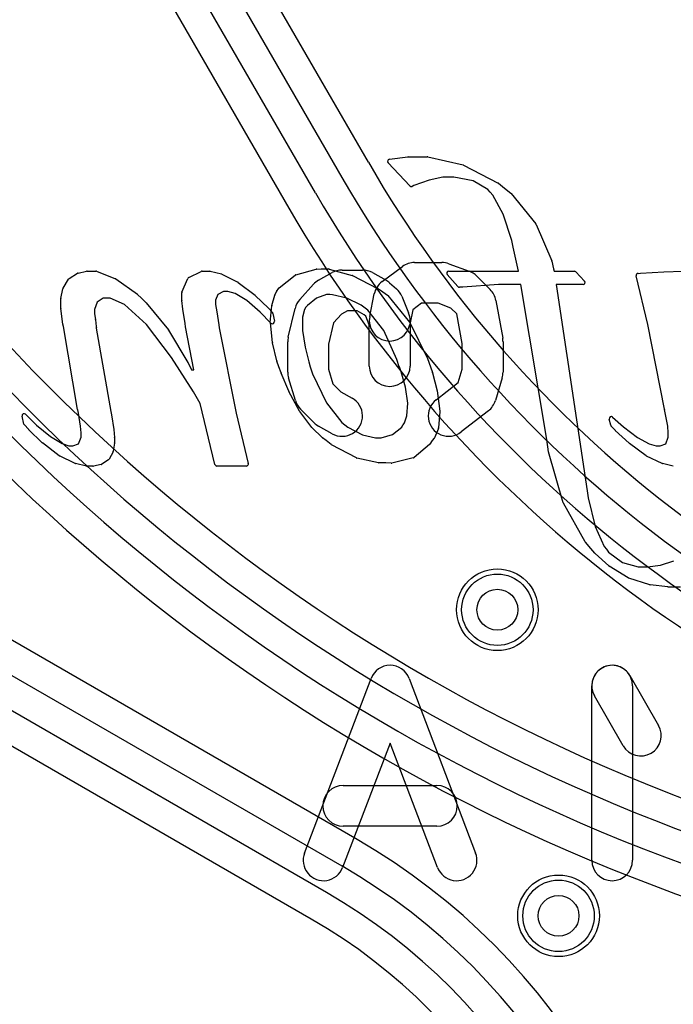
# Model space of a CAD drawing. Extents: x 0 to 57.1, y 0 to 59.8.
# Tile 38 of 45: x 42.7 to 45.9, y 49.4 to 54.2. Entities that reach past the tile are written whole.
import ezdxf

# ---------------------------------------------------------------- set-up
doc = ezdxf.new("R2010")
doc.units = 0
for name, color, linetype in [('Hole', 1, 'CONTINUOUS'), ('L1', 3, 'CONTINUOUS'), ('L2', 3, 'CONTINUOUS'), ('L3', 3, 'CONTINUOUS'), ('L4', 3, 'CONTINUOUS'), ('PartsSilk-A', 221, 'CONTINUOUS'), ('PartsSilk-B', 221, 'CONTINUOUS'), ('Resist-A', 2, 'CONTINUOUS'), ('Resist-B', 2, 'CONTINUOUS'), ('Silk-A', 140, 'CONTINUOUS'), ('Silk-B', 140, 'CONTINUOUS')]:
    doc.layers.add(name, color=color, linetype=linetype)

msp = doc.modelspace()

# ---------------------------------------------------------------- linework, layer by layer
at = {"layer": 'Hole'}
for centre in [(45, 51.3), (45.3, 49.8)]:
    msp.add_circle(centre, 0.1, dxfattribs=at)
at = {"layer": 'L1'}
for p, q in [((44.31236, 50.17415), (41.11621, 52.01955)), ((40.89135, 51.62976), (44.08655, 49.7849)), ((42.60874, 50.98458), (44.2375, 50.04422)), ((44.1625, 49.91432), (42.53374, 50.85468))]:
    msp.add_line(p, q, dxfattribs=at)
for centre in [(45, 51.3), (45.3, 49.8)]:
    msp.add_circle(centre, 0.2, dxfattribs=at)
for centre, radius, start, end in [((42.7, 47.38109), 3.22504, 0.00178, 60.00329), ((42.7, 47.38119), 3.075, 0, 60.00002), ((42.7, 47.38119), 2.925, 0, 60.00006), ((44.04998, 49.71942), 0.075, 59.99927, 60.81703), ((42.7, 47.38119), 2.77496, 0, 59.99994)]:
    msp.add_arc(centre, radius, start, end, dxfattribs=at)
at = {"layer": 'L2'}
for centre in [(45, 51.3), (45.3, 49.8)]:
    msp.add_circle(centre, 0.2, dxfattribs=at)
at = {"layer": 'L3'}
for centre in [(45, 51.3), (45.3, 49.8)]:
    msp.add_circle(centre, 0.2, dxfattribs=at)
at = {"layer": 'L4'}
for p, q in [((44.36766, 53.49327), (42.78304, 56.23792)), ((42.39326, 56.01287), (43.97789, 53.26823)), ((43.41748, 54.83895), (44.23773, 53.41824)), ((44.10783, 53.34324), (43.28758, 54.76395))]:
    msp.add_line(p, q, dxfattribs=at)
for centre in [(45, 51.3), (45.3, 49.8)]:
    msp.add_circle(centre, 0.2, dxfattribs=at)
for centre, radius, start, end in [((49.02385, 58.57904), 8.77497, -150.000095, -104.999878), ((49.02386, 58.57904), 8.925, -150.000091, -104.999997), ((49.02386, 58.57904), 9.075, -150.000085, -104.999978), ((49.02384, 58.57905), 9.22504, -149.999918, -104.999895), ((49.36893, 56.38075), 5.77497, -150.000039, -104.99989), ((49.36893, 56.38075), 5.925, -149.999906, -104.999975), ((49.36893, 56.38075), 6.075, -149.999898, -104.999947), ((49.36893, 56.38077), 6.22505, -149.999828, -104.999979)]:
    msp.add_arc(centre, radius, start, end, dxfattribs=at)
at = {"layer": 'PartsSilk-A'}
for p, q in [((44.43492, 52.90814), (44.53492, 52.98221)), ((44.59444, 53.00185), (44.72778, 53.00185)), ((44.76251, 52.99562), (44.86251, 52.95858)), ((44.12366, 52.9152), (44.19033, 52.95223)), ((44.23889, 52.96481), (44.33889, 52.96481)), ((44.38745, 52.95223), (44.45412, 52.9152)), ((44.89849, 52.93552), (44.96515, 52.86886)), ((44.03122, 52.82059), (44.09788, 52.89467)), ((44.472, 52.90252), (44.50533, 52.87289)), ((44.37416, 52.73628), (44.39638, 52.84739)), ((44.53145, 52.83601), (44.56478, 52.75453)), ((44.62744, 52.80185), (44.58494, 52.77037)), ((44.70986, 52.80185), (44.62744, 52.80185)), ((44.77254, 52.77863), (44.70986, 52.80185)), ((44.99286, 52.81587), (45.0262, 52.63068)), ((43.97491, 52.63601), (44.00825, 52.77675)), ((44.23538, 52.74847), (44.19698, 52.7058)), ((44.2648, 52.76481), (44.23538, 52.74847)), ((44.31298, 52.76481), (44.2648, 52.76481)), ((44.34736, 52.74571), (44.31298, 52.76481)), ((44.35512, 52.73882), (44.34736, 52.74571)), ((44.58494, 52.77037), (44.57028, 52.69706)), ((44.80157, 52.74959), (44.77254, 52.77863)), ((44.82778, 52.60403), (44.80157, 52.74959)), ((44.19698, 52.7058), (44.17222, 52.60128)), ((44.37222, 52.69701), (44.35512, 52.73882)), ((44.37222, 52.49444), (44.37222, 52.69701)), ((44.57222, 52.71667), (44.57222, 52.49444)), ((43.97222, 52.46481), (43.97222, 52.61296)), ((44.17222, 52.60128), (44.17222, 52.47949)), ((44.82778, 52.47949), (44.82778, 52.60403)), ((45.02778, 52.61296), (45.02778, 52.46481)), ((44.17222, 52.47949), (44.1941, 52.40659)), ((44.80784, 52.41303), (44.82778, 52.47949)), ((44.00978, 52.32496), (43.97644, 52.43607)), ((44.1941, 52.40659), (44.23303, 52.36765)), ((44.69972, 52.32894), (44.80784, 52.41303)), ((45.02356, 52.43607), (44.99022, 52.32496)), ((44.23303, 52.36765), (44.28746, 52.33742)), ((44.10151, 52.21633), (44.03485, 52.28299)), ((44.95583, 52.27476), (44.8225, 52.17106)), ((44.19032, 52.16258), (44.12365, 52.19962))]:
    msp.add_line(p, q, dxfattribs=at)
for centre, start, end in [((44.59444, 52.90185), 90, 126.52735), ((44.72778, 52.90185), 69.67666, 90), ((44.23889, 52.86481), 90, 119.04877), ((44.33889, 52.86481), 60.94873, 90), ((44.82778, 52.86481), 45, 69.67537), ((44.17222, 52.82778), 119.05127, 138.01792), ((44.49444, 52.82778), 126.52613, 168.69106), ((44.40556, 52.82778), 48.36456, 60.95123), ((44.43889, 52.79815), 22.24613, 48.36326), ((44.89444, 52.79815), 10.20646, 45), ((44.10556, 52.7537), 138.0196, 166.67283), ((44.47222, 52.71667), 0, 22.24738), ((44.47222, 52.71667), 168.69119, -11.30894), ((44.07222, 52.61296), 166.67386, 180), ((44.92778, 52.61296), 0, 10.20571), ((44.07222, 52.46481), 180, -163.29744), ((44.47222, 52.49444), 180, 0), ((44.92778, 52.46481), -16.70254, 0), ((44.10556, 52.3537), -163.29746, -135), ((44.23889, 52.25), -119.05627, 60.94467), ((44.76111, 52.25), 127.87147, -52.12531), ((44.89444, 52.3537), -52.12853, -16.70256), ((44.17222, 52.28704), -135, -119.05533)]:
    msp.add_arc(centre, 0.1, start, end, dxfattribs=at)
at = {"layer": 'PartsSilk-B'}
for p, q in [((44.47051, 53.50749), (44.56172, 53.51887)), ((44.56296, 53.51895), (44.65665, 53.51895)), ((44.65885, 53.51871), (44.83231, 53.47961)), ((44.57117, 53.37694), (44.46446, 53.49073)), ((44.8347, 53.47873), (45.00395, 53.39119)), ((44.73319, 53.42015), (44.66566, 53.4059)), ((44.78722, 53.42015), (44.73319, 53.42015)), ((44.88175, 53.40177), (44.78722, 53.42015)), ((44.59131, 53.37849), (44.58247, 53.37462)), ((44.66566, 53.4059), (44.59131, 53.37849)), ((44.95369, 53.35893), (44.88175, 53.40177)), ((45.00562, 53.39011), (45.03546, 53.36618)), ((44.96498, 53.3466), (44.95369, 53.35893)), ((44.97759, 53.33233), (44.96498, 53.3466)), ((45.02918, 53.23931), (44.97759, 53.33233)), ((45.03549, 53.36616), (45.06605, 53.34145)), ((45.06753, 53.33997), (45.1886, 53.19071)), ((45.07034, 53.10964), (45.02918, 53.23931)), ((45.19002, 53.18835), (45.26629, 53.01058)), ((45.07767, 53.07699), (45.07034, 53.10964)), ((45.1029, 52.95913), (45.07767, 53.07699)), ((45.26687, 53.00875), (45.27524, 52.96997)), ((42.90048, 52.92247), (42.94158, 52.94876)), ((42.9449, 52.95012), (42.98634, 52.95891)), ((42.98841, 52.95913), (43.03176, 52.95913)), ((43.03542, 52.95844), (43.1271, 52.92242)), ((43.48761, 52.92873), (43.54822, 52.95813)), ((43.55258, 52.95913), (43.58999, 52.95913)), ((43.59237, 52.95884), (43.64679, 52.94553)), ((43.64889, 52.94476), (43.72773, 52.90528)), ((43.93047, 52.87832), (44.00854, 52.93963)), ((44.01208, 52.94141), (44.11207, 52.96874)), ((44.11431, 52.96909), (44.13638, 52.96996)), ((44.13678, 52.96997), (44.17341, 52.96997)), ((44.17608, 52.96961), (44.28803, 52.93859)), ((44.28991, 52.93786), (44.4129, 52.87502)), ((44.8065, 52.88342), (44.75432, 52.94251)), ((44.76182, 52.95913), (45.1029, 52.95913)), ((45.27524, 52.96997), (45.2778, 52.95913)), ((45.2778, 52.95913), (45.37789, 52.95913)), ((45.38524, 52.95591), (45.42752, 52.91005)), ((45.73794, 52.69828), (45.68098, 52.93606)), ((45.68979, 52.94835), (45.70117, 52.94939)), ((45.70149, 52.94941), (45.81602, 52.95617)), ((45.8163, 52.95619), (45.91008, 52.95913)), ((42.87092, 52.87519), (42.89729, 52.91919)), ((43.12921, 52.92128), (43.23512, 52.8464)), ((43.45362, 52.85699), (43.48281, 52.92374)), ((43.72932, 52.90428), (43.81222, 52.84088)), ((45.00526, 52.89327), (44.83151, 52.88059)), ((45.11523, 52.89327), (45.00526, 52.89327)), ((45.24231, 52.13384), (45.11523, 52.89327)), ((45.42017, 52.89327), (45.28914, 52.89327)), ((45.28914, 52.89327), (45.43991, 51.88221)), ((42.86023, 52.82495), (42.8697, 52.87202)), ((43.23636, 52.84536), (43.25568, 52.82638)), ((43.45278, 52.81703), (43.45278, 52.85298)), ((43.62978, 52.84556), (43.61742, 52.8174)), ((43.65719, 52.86033), (43.62978, 52.84556)), ((43.67852, 52.86033), (43.65719, 52.86033)), ((43.7148, 52.84905), (43.67852, 52.86033)), ((43.77102, 52.81507), (43.7148, 52.84905)), ((43.81307, 52.84016), (43.87824, 52.77769)), ((43.89464, 52.79063), (43.90923, 52.84176)), ((43.90974, 52.84316), (43.91652, 52.85808)), ((43.91731, 52.85949), (43.92832, 52.876)), ((44.16206, 52.84492), (44.11329, 52.82664)), ((44.17826, 52.84492), (44.16206, 52.84492)), ((44.19244, 52.8435), (44.17826, 52.84492)), ((44.26226, 52.82705), (44.19244, 52.8435)), ((44.41385, 52.87447), (44.43734, 52.85899)), ((44.43785, 52.85864), (44.46133, 52.84101)), ((44.46307, 52.83934), (44.56975, 52.70893)), ((44.83109, 52.88056), (44.81431, 52.88004)), ((42.86003, 52.77802), (42.86003, 52.82298)), ((43.03805, 52.80673), (43.02468, 52.77173)), ((43.06776, 52.8274), (43.03805, 52.80673)), ((43.10121, 52.8274), (43.06776, 52.8274)), ((43.17158, 52.79513), (43.10121, 52.8274)), ((43.27963, 52.69828), (43.17158, 52.79513)), ((43.25568, 52.82638), (43.27806, 52.80466)), ((43.27884, 52.80381), (43.38695, 52.67155)), ((43.45761, 52.77305), (43.45284, 52.81592)), ((43.61742, 52.8174), (43.61742, 52.7958)), ((43.61742, 52.7958), (43.62409, 52.75935)), ((43.83688, 52.75848), (43.77102, 52.81507)), ((43.887, 52.70827), (43.8943, 52.78879)), ((44.06905, 52.79089), (44.06044, 52.78214)), ((44.11329, 52.82664), (44.06905, 52.79089)), ((44.33159, 52.79269), (44.26226, 52.82705)), ((44.3454, 52.7822), (44.33159, 52.79269)), ((42.87024, 52.69976), (42.86012, 52.77672)), ((43.02468, 52.77173), (43.02468, 52.75051)), ((43.02468, 52.75051), (43.0299, 52.72193)), ((43.46872, 52.7029), (43.45767, 52.77259)), ((43.62411, 52.75923), (43.63492, 52.69595)), ((43.89008, 52.7047), (43.83688, 52.75848)), ((43.87875, 52.77717), (43.89702, 52.75691)), ((43.8994, 52.75215), (43.907, 52.71367)), ((44.05376, 52.77199), (44.04425, 52.73415)), ((44.06044, 52.78214), (44.05376, 52.77199)), ((44.36519, 52.76775), (44.34556, 52.78208)), ((44.44388, 52.66854), (44.36519, 52.76775)), ((42.87239, 52.68746), (42.8703, 52.69932)), ((43.02999, 52.72128), (43.03393, 52.68739)), ((43.40311, 52.53684), (43.27963, 52.69828)), ((43.47182, 52.68595), (43.46876, 52.70267)), ((43.63496, 52.69565), (43.63696, 52.6813)), ((43.89727, 52.60916), (43.88701, 52.70631)), ((44.04425, 52.73415), (44.04434, 52.66805)), ((44.57098, 52.70701), (44.65731, 52.53173)), ((45.81866, 52.28236), (45.73794, 52.69828)), ((42.94232, 52.2807), (42.87239, 52.68746)), ((43.03395, 52.68524), (43.0334, 52.67976)), ((43.0334, 52.67976), (43.10547, 52.27171)), ((43.38778, 52.67037), (43.48335, 52.51145)), ((43.51244, 52.47547), (43.47184, 52.68586)), ((43.63696, 52.6813), (43.7198, 52.26401)), ((44.04434, 52.66805), (44.05774, 52.58596)), ((44.50745, 52.52643), (44.44388, 52.66854)), ((43.91896, 52.51974), (43.8975, 52.60784)), ((44.05774, 52.58596), (44.0751, 52.51422)), ((43.51014, 52.36845), (43.40311, 52.53684)), ((43.48385, 52.51051), (43.50011, 52.47547)), ((43.92868, 52.49049), (43.91919, 52.51895)), ((44.0751, 52.51422), (44.08152, 52.49039)), ((44.51935, 52.49054), (44.50745, 52.52643)), ((44.65778, 52.53058), (44.67169, 52.49044)), ((43.50011, 52.47547), (43.51244, 52.47547)), ((43.93942, 52.46031), (43.92874, 52.49029)), ((43.97713, 52.37096), (43.93963, 52.45978)), ((44.08152, 52.49039), (44.09312, 52.45565)), ((44.09312, 52.45565), (44.1623, 52.31456)), ((44.52829, 52.46609), (44.51945, 52.49025)), ((44.54974, 52.39097), (44.52829, 52.46609)), ((44.67173, 52.49034), (44.68126, 52.46189)), ((44.68144, 52.46126), (44.70461, 52.3734)), ((43.54333, 52.31083), (43.51014, 52.36845)), ((44.03047, 52.27263), (43.97755, 52.37008)), ((44.56148, 52.31185), (44.54974, 52.39097)), ((44.70484, 52.37224), (44.71875, 52.27295)), ((43.61557, 52.0118), (43.54333, 52.31083)), ((44.1623, 52.31456), (44.2377, 52.2182)), ((44.55672, 52.25104), (44.56148, 52.31185)), ((42.68713, 52.25774), (42.74054, 52.20483)), ((42.94648, 52.26337), (42.94246, 52.28005)), ((42.95675, 52.1993), (42.94648, 52.26337)), ((43.10547, 52.27171), (43.10848, 52.25533)), ((43.7198, 52.26401), (43.77913, 52.01648)), ((44.09071, 52.19295), (44.03129, 52.27137)), ((44.71881, 52.2707), (44.71198, 52.19131)), ((45.82351, 52.26467), (45.81884, 52.28161)), ((45.83546, 52.20008), (45.82351, 52.26467)), ((42.67883, 52.21002), (42.67033, 52.24848)), ((43.10853, 52.25497), (43.11904, 52.18343)), ((44.2377, 52.2182), (44.25235, 52.20585)), ((44.53758, 52.20609), (44.54422, 52.2159)), ((44.54422, 52.2159), (44.55672, 52.25104)), ((45.55568, 52.20447), (45.54883, 52.23471)), ((45.56529, 52.24434), (45.61923, 52.19558)), ((42.70072, 52.1842), (42.68123, 52.20541)), ((42.76919, 52.11814), (42.70114, 52.18377)), ((42.74054, 52.20483), (42.8087, 52.14823)), ((42.95883, 52.16649), (42.95675, 52.1993)), ((42.95883, 52.14503), (42.95883, 52.16649)), ((43.11909, 52.18308), (43.12342, 52.14403)), ((44.14127, 52.14363), (44.09171, 52.19182)), ((44.25235, 52.20585), (44.26639, 52.19544)), ((44.26639, 52.19544), (44.33816, 52.15786)), ((44.4862, 52.15826), (44.53099, 52.19506)), ((44.53099, 52.19506), (44.53727, 52.2056)), ((44.71126, 52.18834), (44.69253, 52.14309)), ((45.57803, 52.17942), (45.55827, 52.1997)), ((45.64696, 52.11569), (45.5784, 52.17906)), ((45.61923, 52.19558), (45.68739, 52.1441)), ((45.83776, 52.16703), (45.83546, 52.20008)), ((45.83776, 52.14541), (45.83776, 52.16703)), ((42.85201, 52.05496), (42.77007, 52.11739)), ((42.8087, 52.14823), (42.86565, 52.11428)), ((42.86565, 52.11428), (42.89885, 52.10294)), ((42.91917, 52.10294), (42.94669, 52.11364)), ((42.94669, 52.11364), (42.95883, 52.14503)), ((43.12336, 52.11571), (43.11729, 52.07669)), ((43.12348, 52.14293), (43.12348, 52.11725)), ((44.16026, 52.12919), (44.14222, 52.14283)), ((44.18582, 52.10927), (44.16026, 52.12919)), ((44.33816, 52.15786), (44.40222, 52.14259)), ((44.40222, 52.14259), (44.41212, 52.14308)), ((44.41262, 52.14309), (44.43091, 52.14309)), ((44.43091, 52.14309), (44.4862, 52.15826)), ((44.68096, 52.12919), (44.66939, 52.11209)), ((44.69078, 52.14029), (44.68096, 52.12919)), ((45.25124, 52.0743), (45.24231, 52.13384)), ((45.73011, 52.0541), (45.6478, 52.11499)), ((45.68739, 52.1441), (45.74451, 52.11326)), ((45.74451, 52.11326), (45.77782, 52.10294)), ((45.79814, 52.10294), (45.82567, 52.11378)), ((45.82567, 52.11378), (45.83776, 52.14541)), ((42.89885, 52.10294), (42.91917, 52.10294)), ((43.11626, 52.07357), (43.09753, 52.03803)), ((44.30867, 52.04403), (44.18729, 52.10832)), ((44.66752, 52.11003), (44.59139, 52.04629)), ((45.32303, 51.82455), (45.25152, 52.07301)), ((45.77782, 52.10294), (45.79814, 52.10294)), ((42.92959, 52.01713), (42.85371, 52.05391)), ((42.98515, 52.00439), (42.93176, 52.01637)), ((43.09407, 52.03427), (43.06115, 52.0132)), ((44.41654, 52.01935), (44.31115, 52.04312)), ((44.45353, 52.01911), (44.41874, 52.01911)), ((44.4795, 52.01798), (44.45353, 52.01911)), ((44.58738, 52.04425), (44.48234, 52.01827)), ((45.80758, 52.01699), (45.73176, 52.05311)), ((45.86268, 52.00439), (45.80969, 52.01626)), ((43.01738, 52.00415), (42.98734, 52.00415)), ((43.05767, 52.0118), (43.01929, 52.00433)), ((43.76941, 52.00415), (43.62529, 52.00415)), ((45.43991, 51.88221), (45.44517, 51.84903)), ((45.44517, 51.84903), (45.47991, 51.70855)), ((45.43097, 51.63197), (45.32392, 51.82242)), ((45.47991, 51.70855), (45.52444, 51.60926)), ((45.45843, 51.59973), (45.43211, 51.63035)), ((45.47785, 51.57688), (45.45843, 51.59973)), ((45.52444, 51.60926), (45.53458, 51.59664)), ((45.53485, 51.59629), (45.54514, 51.58224)), ((45.54514, 51.58224), (45.61406, 51.53182)), ((45.54596, 51.51477), (45.47874, 51.57597)), ((45.79942, 51.51868), (45.86479, 51.53891)), ((45.64199, 51.45628), (45.5475, 51.51361)), ((45.61406, 51.53182), (45.68998, 51.5102)), ((45.68998, 51.5102), (45.73628, 51.5102)), ((45.73628, 51.5102), (45.79942, 51.51868)), ((45.7477, 51.42238), (45.64415, 51.4553)), ((45.8353, 51.41147), (45.74951, 51.42198)), ((45.89819, 51.4114), (45.83652, 51.4114)), ((44.0547, 50.10782), (44.38062, 50.96338)), ((44.56752, 50.96338), (44.89345, 50.10782)), ((45.64962, 50.97768), (45.79036, 50.73323)), ((45.46296, 50.07222), (45.46296, 50.92778)), ((45.66296, 50.92778), (45.66296, 50.07222)), ((45.61704, 50.63343), (45.4763, 50.87788)), ((44.47407, 50.64688), (44.2416, 50.03662)), ((44.70655, 50.03662), (44.47407, 50.64688)), ((44.24444, 50.43889), (44.7037, 50.43889)), ((44.7037, 50.23889), (44.24444, 50.23889))]:
    msp.add_line(p, q, dxfattribs=at)
for centre, radius, start, end in [((44.56296, 53.50895), 0.01, 90, 97.12502), ((44.65665, 53.50895), 0.01, 77.29727, 90), ((44.47175, 53.49757), 0.01, 97.12502, -136.82409), ((44.83011, 53.46985), 0.01, 62.66592, 77.29727), ((44.57846, 53.38378), 0.01, -136.82409, -66.3575), ((44.99936, 53.38231), 0.01, 51.25072, 62.66592), ((45.0292, 53.35838), 0.01, 51.04504, 51.25072), ((45.05976, 53.33367), 0.01, 39.03551, 51.04504), ((45.18083, 53.18441), 0.01, 23.20612, 39.03551), ((45.2571, 53.00664), 0.01, 12.18684, 23.20612), ((42.94697, 52.94034), 0.01, 101.95065, 122.62504), ((42.98841, 52.94913), 0.01, 90, 101.95065), ((43.03176, 52.94913), 0.01, 68.53894, 90), ((43.55258, 52.94913), 0.01, 90, 115.84761), ((43.58999, 52.94913), 0.01, 76.22786, 90), ((43.64441, 52.93582), 0.01, 63.3837, 76.22786), ((44.01472, 52.93177), 0.01, 105.31545, 128.14388), ((44.11471, 52.95909), 0.01, 92.29061, 105.28677), ((44.13677, 52.95997), 0.01, 89.9427, 92.26287), ((44.17341, 52.95997), 0.01, 74.51881, 90), ((44.28536, 52.92895), 0.01, 62.94832, 74.51332), ((44.76182, 52.94913), 0.01, 90, -138.56623), ((45.37789, 52.94913), 0.01, 42.68996, 90), ((45.6907, 52.93839), 0.01, 95.22036, -166.51987), ((45.70208, 52.93943), 0.01, 93.38329, 95.22036), ((45.81661, 52.94619), 0.01, 91.7756, 93.38329), ((42.90587, 52.91405), 0.01, 122.62504, 149.07554), ((43.12344, 52.91311), 0.01, 54.76864, 68.53894), ((43.49197, 52.91973), 0.01, 115.84761, 156.3575), ((43.72325, 52.89634), 0.01, 52.60268, 63.3837), ((45.42017, 52.90327), 0.01, -90, 42.68996), ((42.8795, 52.87005), 0.01, 149.07554, 168.63386), ((43.22935, 52.83823), 0.01, 45.48623, 54.76864), ((43.46278, 52.85298), 0.01, 156.3575, 180), ((43.80615, 52.83294), 0.01, 46.21543, 52.60268), ((43.91885, 52.83902), 0.01, 155.56078, 164.07942), ((43.92562, 52.85394), 0.01, 146.26223, 155.55053), ((43.93664, 52.87045), 0.01, 128.09608, 146.29511), ((44.40835, 52.86612), 0.01, 56.6278, 62.93601), ((44.43184, 52.85064), 0.01, 53.08429, 56.61722), ((44.45533, 52.83301), 0.01, 39.27731, 53.09637), ((44.814, 52.89004), 0.01, -138.56623, -88.2244), ((44.83078, 52.89056), 0.01, -88.2244, -85.8123), ((42.87003, 52.82298), 0.01, 168.63386, 180), ((43.2711, 52.79748), 0.01, 39.27731, 45.89138), ((43.46278, 52.81703), 0.01, 180, -173.62818), ((43.90426, 52.78789), 0.01, 164.10181, 174.82333), ((42.87003, 52.77802), 0.01, 180, -172.52658), ((43.46755, 52.77416), 0.01, -173.62818, -170.9708), ((43.61425, 52.75755), 0.01, 9.6695, 10.36632), ((43.87132, 52.77047), 0.01, 42.04255, 46.21543), ((43.88959, 52.75021), 0.01, 11.18633, 42.04255), ((44.35146, 52.79016), 0.01, -127.28226, -126.13267), ((42.88015, 52.70106), 0.01, -172.52658, -169.98207), ((43.02006, 52.72013), 0.01, 6.60603, 10.36632), ((43.4786, 52.70447), 0.01, -170.9708, -169.63368), ((43.62506, 52.69427), 0.01, 7.93555, 9.6695), ((43.89695, 52.70736), 0.01, 174.77442, -173.97337), ((43.89719, 52.71173), 0.01, -135.32416, 11.18633), ((44.56201, 52.7026), 0.01, 26.18052, 39.28228), ((43.024, 52.68624), 0.01, -5.7391, 6.60603), ((43.37921, 52.66522), 0.01, 31.00307, 39.27731), ((43.48166, 52.68775), 0.01, -169.63368, -169.10582), ((43.90722, 52.61021), 0.01, -173.97601, -166.30909), ((43.47478, 52.5063), 0.01, 24.8992, 31.00307), ((43.92868, 52.52211), 0.01, -166.29711, -161.55909), ((44.64834, 52.52731), 0.01, 19.106, 26.21993), ((43.93829, 52.49326), 0.01, -163.92083, -162.70256), ((43.94884, 52.46367), 0.01, -160.3693, -157.1103), ((44.52884, 52.49369), 0.01, -161.63753, -159.90528), ((44.66224, 52.48717), 0.01, 18.47117, 19.1165), ((44.67178, 52.45871), 0.01, 14.78735, 18.51261), ((43.98634, 52.37485), 0.01, -157.10241, -151.49751), ((44.69494, 52.37085), 0.01, 7.99231, 14.77322), ((42.68009, 52.25064), 0.01, 45.24312, -167.52093), ((42.95218, 52.28239), 0.01, -170.27403, -166.46414), ((44.03926, 52.27741), 0.01, -151.46266, -142.84578), ((44.70885, 52.27156), 0.01, -4.93499, 7.97666), ((45.82848, 52.28427), 0.01, -168.99334, -164.57403), ((42.68859, 52.21218), 0.01, -167.52093, -137.391), ((43.09864, 52.25352), 0.01001, 8.34087, 10.42266), ((45.55858, 52.23692), 0.01, 47.87656, -167.22876), ((42.70808, 52.19097), 0.01, -137.391, -133.94659), ((43.10915, 52.18198), 0.01, 6.31488, 8.34087), ((44.09868, 52.19899), 0.01, -142.84363, -134.19993), ((44.54586, 52.20048), 0.01, 145.88094, 149.20835), ((44.70202, 52.19217), 0.01, -22.51411, -4.91536), ((45.56543, 52.20668), 0.01, -167.22876, -135.72933), ((45.58519, 52.1864), 0.01, -135.72933, -132.77093), ((42.77613, 52.12534), 0.01, -133.94659, -127.31697), ((43.11348, 52.11725), 0.01, -8.85943, 0), ((43.11348, 52.14293), 0.01, 0, 6.31488), ((44.14817, 52.15086), 0.01, -133.66213, -126.54062), ((44.41261, 52.13309), 0.01, 89.9427, 92.82017), ((44.68329, 52.14691), 0.01, -41.4717, -22.48412), ((45.65375, 52.12303), 0.01, -132.77093, -126.50328), ((43.10741, 52.07823), 0.01, -27.76921, -8.85943), ((44.19197, 52.11716), 0.01, -127.93526, -117.90718), ((44.66111, 52.1177), 0.01, -50.1137, -34.09365), ((45.26113, 52.07578), 0.01, -171.48907, -163.92083), ((42.85807, 52.06291), 0.01, -127.31697, -115.84761), ((42.93395, 52.02613), 0.01, -115.84761, -102.64685), ((43.08868, 52.04269), 0.01, -57.37496, -27.76921), ((43.76941, 52.01415), 0.01, -90, 13.48013), ((44.31332, 52.05288), 0.01, -117.7185, -102.55983), ((44.41874, 52.02911), 0.01, -102.70273, -90), ((44.47994, 52.02798), 0.01, -92.51939, -76.1057), ((44.58497, 52.05396), 0.01, -76.06099, -50.06301), ((45.73606, 52.06214), 0.01, -126.50328, -115.46335), ((45.81188, 52.02602), 0.01, -115.46335, -102.64685), ((42.98734, 52.01415), 0.01, -102.64685, -90), ((43.01738, 52.01415), 0.01, -90, -78.99334), ((43.05576, 52.02162), 0.01, -78.99334, -57.37496), ((43.62529, 52.01415), 0.01, -166.40844, -90), ((45.33264, 51.82732), 0.01, -163.92083, -150.66721), ((45.43969, 51.63687), 0.01, -150.66721, -139.29925), ((45.52678, 51.59038), 0.01, 36.21688, 38.74928), ((45.48547, 51.58336), 0.01, -139.62237, -132.32382), ((45.55269, 51.52216), 0.01, -132.32382, -121.25848), ((45.64718, 51.46483), 0.01, -121.25848, -107.63772), ((45.75073, 51.43191), 0.01, -107.63772, -97.00426), ((45.83652, 51.4214), 0.01, -97.00426, -90), ((44.47407, 50.92778), 0.1, 20.85446, 159.14554), ((45.56296, 50.92778), 0.1, 29.93392, -150.06918), ((45.56296, 50.92778), 0.1, 0, 180), ((45.7037, 50.68333), 0.1, -150.06608, 29.93082), ((44.24444, 50.33889), 0.1, 90, -90), ((44.7037, 50.33889), 0.1, -90, 90), ((44.14815, 50.07222), 0.1, 159.14554, -20.85401), ((44.8, 50.07222), 0.1, -159.14554, 20.8546), ((45.56296, 50.07222), 0.1, 180, 0)]:
    msp.add_arc(centre, radius, start, end, dxfattribs=at)
at = {"layer": 'Resist-A'}
for centre in [(45, 51.3), (45.3, 49.8)]:
    msp.add_circle(centre, 0.175, dxfattribs=at)
at = {"layer": 'Resist-B'}
for centre in [(45, 51.3), (45.3, 49.8)]:
    msp.add_circle(centre, 0.175, dxfattribs=at)
at = {"layer": 'Silk-A'}
for p, q in [((44.43492, 52.90814), (44.53492, 52.98221)), ((44.59444, 53.00185), (44.72778, 53.00185)), ((44.76251, 52.99562), (44.86251, 52.95858)), ((44.12366, 52.9152), (44.19033, 52.95223)), ((44.23889, 52.96481), (44.33889, 52.96481)), ((44.38745, 52.95223), (44.45412, 52.9152)), ((44.89849, 52.93552), (44.96515, 52.86886)), ((44.03122, 52.82059), (44.09788, 52.89467)), ((44.472, 52.90252), (44.50533, 52.87289)), ((44.37416, 52.73628), (44.39638, 52.84739)), ((44.53145, 52.83601), (44.56478, 52.75453)), ((44.62744, 52.80185), (44.58494, 52.77037)), ((44.70986, 52.80185), (44.62744, 52.80185)), ((44.77254, 52.77863), (44.70986, 52.80185)), ((44.99286, 52.81587), (45.0262, 52.63068)), ((43.97491, 52.63601), (44.00825, 52.77675)), ((44.23538, 52.74847), (44.19698, 52.7058)), ((44.2648, 52.76481), (44.23538, 52.74847)), ((44.31298, 52.76481), (44.2648, 52.76481)), ((44.34736, 52.74571), (44.31298, 52.76481)), ((44.35512, 52.73882), (44.34736, 52.74571)), ((44.58494, 52.77037), (44.57028, 52.69706)), ((44.80157, 52.74959), (44.77254, 52.77863)), ((44.82778, 52.60403), (44.80157, 52.74959)), ((44.19698, 52.7058), (44.17222, 52.60128)), ((44.37222, 52.69701), (44.35512, 52.73882)), ((44.37222, 52.49444), (44.37222, 52.69701)), ((44.57222, 52.71667), (44.57222, 52.49444)), ((43.97222, 52.46481), (43.97222, 52.61296)), ((44.17222, 52.60128), (44.17222, 52.47949)), ((44.82778, 52.47949), (44.82778, 52.60403)), ((45.02778, 52.61296), (45.02778, 52.46481)), ((44.17222, 52.47949), (44.1941, 52.40659)), ((44.80784, 52.41303), (44.82778, 52.47949)), ((44.00978, 52.32496), (43.97644, 52.43607)), ((44.1941, 52.40659), (44.23303, 52.36765)), ((44.69972, 52.32894), (44.80784, 52.41303)), ((45.02356, 52.43607), (44.99022, 52.32496)), ((44.23303, 52.36765), (44.28746, 52.33742)), ((44.10151, 52.21633), (44.03485, 52.28299)), ((44.95583, 52.27476), (44.8225, 52.17106)), ((44.19032, 52.16258), (44.12365, 52.19962))]:
    msp.add_line(p, q, dxfattribs=at)
for centre, start, end in [((44.59444, 52.90185), 90, 126.52735), ((44.72778, 52.90185), 69.67666, 90), ((44.23889, 52.86481), 90, 119.04877), ((44.33889, 52.86481), 60.94873, 90), ((44.82778, 52.86481), 45, 69.67537), ((44.17222, 52.82778), 119.05127, 138.01792), ((44.49444, 52.82778), 126.52613, 168.69106), ((44.40556, 52.82778), 48.36456, 60.95123), ((44.43889, 52.79815), 22.24613, 48.36326), ((44.89444, 52.79815), 10.20646, 45), ((44.10556, 52.7537), 138.0196, 166.67283), ((44.47222, 52.71667), 0, 22.24738), ((44.47222, 52.71667), 168.69119, -11.30894), ((44.07222, 52.61296), 166.67386, 180), ((44.92778, 52.61296), 0, 10.20571), ((44.07222, 52.46481), 180, -163.29744), ((44.47222, 52.49444), 180, 0), ((44.92778, 52.46481), -16.70254, 0), ((44.10556, 52.3537), -163.29746, -135), ((44.23889, 52.25), -119.05627, 60.94467), ((44.76111, 52.25), 127.87147, -52.12531), ((44.89444, 52.3537), -52.12853, -16.70256), ((44.17222, 52.28704), -135, -119.05533)]:
    msp.add_arc(centre, 0.1, start, end, dxfattribs=at)
at = {"layer": 'Silk-B'}
for p, q in [((44.47051, 53.50749), (44.56172, 53.51887)), ((44.56296, 53.51895), (44.65665, 53.51895)), ((44.65885, 53.51871), (44.83231, 53.47961)), ((44.57117, 53.37694), (44.46446, 53.49073)), ((44.8347, 53.47873), (45.00395, 53.39119)), ((44.73319, 53.42015), (44.66566, 53.4059)), ((44.78722, 53.42015), (44.73319, 53.42015)), ((44.88175, 53.40177), (44.78722, 53.42015)), ((44.59131, 53.37849), (44.58247, 53.37462)), ((44.66566, 53.4059), (44.59131, 53.37849)), ((44.95369, 53.35893), (44.88175, 53.40177)), ((45.00562, 53.39011), (45.03546, 53.36618)), ((44.96498, 53.3466), (44.95369, 53.35893)), ((44.97759, 53.33233), (44.96498, 53.3466)), ((45.02918, 53.23931), (44.97759, 53.33233)), ((45.03549, 53.36616), (45.06605, 53.34145)), ((45.06753, 53.33997), (45.1886, 53.19071)), ((45.07034, 53.10964), (45.02918, 53.23931)), ((45.19002, 53.18835), (45.26629, 53.01058)), ((45.07767, 53.07699), (45.07034, 53.10964)), ((45.1029, 52.95913), (45.07767, 53.07699)), ((45.26687, 53.00875), (45.27524, 52.96997)), ((42.90048, 52.92247), (42.94158, 52.94876)), ((42.9449, 52.95012), (42.98634, 52.95891)), ((42.98841, 52.95913), (43.03176, 52.95913)), ((43.03542, 52.95844), (43.1271, 52.92242)), ((43.48761, 52.92873), (43.54822, 52.95813)), ((43.55258, 52.95913), (43.58999, 52.95913)), ((43.59237, 52.95884), (43.64679, 52.94553)), ((43.64889, 52.94476), (43.72773, 52.90528)), ((43.93047, 52.87832), (44.00854, 52.93963)), ((44.01208, 52.94141), (44.11207, 52.96874)), ((44.11431, 52.96909), (44.13638, 52.96996)), ((44.13678, 52.96997), (44.17341, 52.96997)), ((44.17608, 52.96961), (44.28803, 52.93859)), ((44.28991, 52.93786), (44.4129, 52.87502)), ((44.8065, 52.88342), (44.75432, 52.94251)), ((44.76182, 52.95913), (45.1029, 52.95913)), ((45.27524, 52.96997), (45.2778, 52.95913)), ((45.2778, 52.95913), (45.37789, 52.95913)), ((45.38524, 52.95591), (45.42752, 52.91005)), ((45.73794, 52.69828), (45.68098, 52.93606)), ((45.68979, 52.94835), (45.70117, 52.94939)), ((45.70149, 52.94941), (45.81602, 52.95617)), ((45.8163, 52.95619), (45.91008, 52.95913)), ((42.87092, 52.87519), (42.89729, 52.91919)), ((43.12921, 52.92128), (43.23512, 52.8464)), ((43.45362, 52.85699), (43.48281, 52.92374)), ((43.72932, 52.90428), (43.81222, 52.84088)), ((45.00526, 52.89327), (44.83151, 52.88059)), ((45.11523, 52.89327), (45.00526, 52.89327)), ((45.24231, 52.13384), (45.11523, 52.89327)), ((45.42017, 52.89327), (45.28914, 52.89327)), ((45.28914, 52.89327), (45.43991, 51.88221)), ((42.86023, 52.82495), (42.8697, 52.87202)), ((43.23636, 52.84536), (43.25568, 52.82638)), ((43.45278, 52.81703), (43.45278, 52.85298)), ((43.62978, 52.84556), (43.61742, 52.8174)), ((43.65719, 52.86033), (43.62978, 52.84556)), ((43.67852, 52.86033), (43.65719, 52.86033)), ((43.7148, 52.84905), (43.67852, 52.86033)), ((43.77102, 52.81507), (43.7148, 52.84905)), ((43.81307, 52.84016), (43.87824, 52.77769)), ((43.89464, 52.79063), (43.90923, 52.84176)), ((43.90974, 52.84316), (43.91652, 52.85808)), ((43.91731, 52.85949), (43.92832, 52.876)), ((44.16206, 52.84492), (44.11329, 52.82664)), ((44.17826, 52.84492), (44.16206, 52.84492)), ((44.19244, 52.8435), (44.17826, 52.84492)), ((44.26226, 52.82705), (44.19244, 52.8435)), ((44.41385, 52.87447), (44.43734, 52.85899)), ((44.43785, 52.85864), (44.46133, 52.84101)), ((44.46307, 52.83934), (44.56975, 52.70893)), ((44.83109, 52.88056), (44.81431, 52.88004)), ((42.86003, 52.77802), (42.86003, 52.82298)), ((43.03805, 52.80673), (43.02468, 52.77173)), ((43.06776, 52.8274), (43.03805, 52.80673)), ((43.10121, 52.8274), (43.06776, 52.8274)), ((43.17158, 52.79513), (43.10121, 52.8274)), ((43.27963, 52.69828), (43.17158, 52.79513)), ((43.25568, 52.82638), (43.27806, 52.80466)), ((43.27884, 52.80381), (43.38695, 52.67155)), ((43.45761, 52.77305), (43.45284, 52.81592)), ((43.61742, 52.8174), (43.61742, 52.7958)), ((43.61742, 52.7958), (43.62409, 52.75935)), ((43.83688, 52.75848), (43.77102, 52.81507)), ((43.887, 52.70827), (43.8943, 52.78879)), ((44.06905, 52.79089), (44.06044, 52.78214)), ((44.11329, 52.82664), (44.06905, 52.79089)), ((44.33159, 52.79269), (44.26226, 52.82705)), ((44.3454, 52.7822), (44.33159, 52.79269)), ((42.87024, 52.69976), (42.86012, 52.77672)), ((43.02468, 52.77173), (43.02468, 52.75051)), ((43.02468, 52.75051), (43.0299, 52.72193)), ((43.46872, 52.7029), (43.45767, 52.77259)), ((43.62411, 52.75923), (43.63492, 52.69595)), ((43.89008, 52.7047), (43.83688, 52.75848)), ((43.87875, 52.77717), (43.89702, 52.75691)), ((43.8994, 52.75215), (43.907, 52.71367)), ((44.05376, 52.77199), (44.04425, 52.73415)), ((44.06044, 52.78214), (44.05376, 52.77199)), ((44.36519, 52.76775), (44.34556, 52.78208)), ((44.44388, 52.66854), (44.36519, 52.76775)), ((42.87239, 52.68746), (42.8703, 52.69932)), ((43.02999, 52.72128), (43.03393, 52.68739)), ((43.40311, 52.53684), (43.27963, 52.69828)), ((43.47182, 52.68595), (43.46876, 52.70267)), ((43.63496, 52.69565), (43.63696, 52.6813)), ((43.89727, 52.60916), (43.88701, 52.70631)), ((44.04425, 52.73415), (44.04434, 52.66805)), ((44.57098, 52.70701), (44.65731, 52.53173)), ((45.81866, 52.28236), (45.73794, 52.69828)), ((42.94232, 52.2807), (42.87239, 52.68746)), ((43.03395, 52.68524), (43.0334, 52.67976)), ((43.0334, 52.67976), (43.10547, 52.27171)), ((43.38778, 52.67037), (43.48335, 52.51145)), ((43.51244, 52.47547), (43.47184, 52.68586)), ((43.63696, 52.6813), (43.7198, 52.26401)), ((44.04434, 52.66805), (44.05774, 52.58596)), ((44.50745, 52.52643), (44.44388, 52.66854)), ((43.91896, 52.51974), (43.8975, 52.60784)), ((44.05774, 52.58596), (44.0751, 52.51422)), ((43.51014, 52.36845), (43.40311, 52.53684)), ((43.48385, 52.51051), (43.50011, 52.47547)), ((43.92868, 52.49049), (43.91919, 52.51895)), ((44.0751, 52.51422), (44.08152, 52.49039)), ((44.51935, 52.49054), (44.50745, 52.52643)), ((44.65778, 52.53058), (44.67169, 52.49044)), ((43.50011, 52.47547), (43.51244, 52.47547)), ((43.93942, 52.46031), (43.92874, 52.49029)), ((43.97713, 52.37096), (43.93963, 52.45978)), ((44.08152, 52.49039), (44.09312, 52.45565)), ((44.09312, 52.45565), (44.1623, 52.31456)), ((44.52829, 52.46609), (44.51945, 52.49025)), ((44.54974, 52.39097), (44.52829, 52.46609)), ((44.67173, 52.49034), (44.68126, 52.46189)), ((44.68144, 52.46126), (44.70461, 52.3734)), ((43.54333, 52.31083), (43.51014, 52.36845)), ((44.03047, 52.27263), (43.97755, 52.37008)), ((44.56148, 52.31185), (44.54974, 52.39097)), ((44.70484, 52.37224), (44.71875, 52.27295)), ((43.61557, 52.0118), (43.54333, 52.31083)), ((44.1623, 52.31456), (44.2377, 52.2182)), ((44.55672, 52.25104), (44.56148, 52.31185)), ((42.68713, 52.25774), (42.74054, 52.20483)), ((42.94648, 52.26337), (42.94246, 52.28005)), ((42.95675, 52.1993), (42.94648, 52.26337)), ((43.10547, 52.27171), (43.10848, 52.25533)), ((43.7198, 52.26401), (43.77913, 52.01648)), ((44.09071, 52.19295), (44.03129, 52.27137)), ((44.71881, 52.2707), (44.71198, 52.19131)), ((45.82351, 52.26467), (45.81884, 52.28161)), ((45.83546, 52.20008), (45.82351, 52.26467)), ((42.67883, 52.21002), (42.67033, 52.24848)), ((43.10853, 52.25497), (43.11904, 52.18343)), ((44.2377, 52.2182), (44.25235, 52.20585)), ((44.53758, 52.20609), (44.54422, 52.2159)), ((44.54422, 52.2159), (44.55672, 52.25104)), ((45.55568, 52.20447), (45.54883, 52.23471)), ((45.56529, 52.24434), (45.61923, 52.19558)), ((42.70072, 52.1842), (42.68123, 52.20541)), ((42.76919, 52.11814), (42.70114, 52.18377)), ((42.74054, 52.20483), (42.8087, 52.14823)), ((42.95883, 52.16649), (42.95675, 52.1993)), ((42.95883, 52.14503), (42.95883, 52.16649)), ((43.11909, 52.18308), (43.12342, 52.14403)), ((44.14127, 52.14363), (44.09171, 52.19182)), ((44.25235, 52.20585), (44.26639, 52.19544)), ((44.26639, 52.19544), (44.33816, 52.15786)), ((44.4862, 52.15826), (44.53099, 52.19506)), ((44.53099, 52.19506), (44.53727, 52.2056)), ((44.71126, 52.18834), (44.69253, 52.14309)), ((45.57803, 52.17942), (45.55827, 52.1997)), ((45.64696, 52.11569), (45.5784, 52.17906)), ((45.61923, 52.19558), (45.68739, 52.1441)), ((45.83776, 52.16703), (45.83546, 52.20008)), ((45.83776, 52.14541), (45.83776, 52.16703)), ((42.85201, 52.05496), (42.77007, 52.11739)), ((42.8087, 52.14823), (42.86565, 52.11428)), ((42.86565, 52.11428), (42.89885, 52.10294)), ((42.91917, 52.10294), (42.94669, 52.11364)), ((42.94669, 52.11364), (42.95883, 52.14503)), ((43.12336, 52.11571), (43.11729, 52.07669)), ((43.12348, 52.14293), (43.12348, 52.11725)), ((44.16026, 52.12919), (44.14222, 52.14283)), ((44.18582, 52.10927), (44.16026, 52.12919)), ((44.33816, 52.15786), (44.40222, 52.14259)), ((44.40222, 52.14259), (44.41212, 52.14308)), ((44.41262, 52.14309), (44.43091, 52.14309)), ((44.43091, 52.14309), (44.4862, 52.15826)), ((44.68096, 52.12919), (44.66939, 52.11209)), ((44.69078, 52.14029), (44.68096, 52.12919)), ((45.25124, 52.0743), (45.24231, 52.13384)), ((45.73011, 52.0541), (45.6478, 52.11499)), ((45.68739, 52.1441), (45.74451, 52.11326)), ((45.74451, 52.11326), (45.77782, 52.10294)), ((45.79814, 52.10294), (45.82567, 52.11378)), ((45.82567, 52.11378), (45.83776, 52.14541)), ((42.89885, 52.10294), (42.91917, 52.10294)), ((43.11626, 52.07357), (43.09753, 52.03803)), ((44.30867, 52.04403), (44.18729, 52.10832)), ((44.66752, 52.11003), (44.59139, 52.04629)), ((45.32303, 51.82455), (45.25152, 52.07301)), ((45.77782, 52.10294), (45.79814, 52.10294)), ((42.92959, 52.01713), (42.85371, 52.05391)), ((42.98515, 52.00439), (42.93176, 52.01637)), ((43.09407, 52.03427), (43.06115, 52.0132)), ((44.41654, 52.01935), (44.31115, 52.04312)), ((44.45353, 52.01911), (44.41874, 52.01911)), ((44.4795, 52.01798), (44.45353, 52.01911)), ((44.58738, 52.04425), (44.48234, 52.01827)), ((45.80758, 52.01699), (45.73176, 52.05311)), ((45.86268, 52.00439), (45.80969, 52.01626)), ((43.01738, 52.00415), (42.98734, 52.00415)), ((43.05767, 52.0118), (43.01929, 52.00433)), ((43.76941, 52.00415), (43.62529, 52.00415)), ((45.43991, 51.88221), (45.44517, 51.84903)), ((45.44517, 51.84903), (45.47991, 51.70855)), ((45.43097, 51.63197), (45.32392, 51.82242)), ((45.47991, 51.70855), (45.52444, 51.60926)), ((45.45843, 51.59973), (45.43211, 51.63035)), ((45.47785, 51.57688), (45.45843, 51.59973)), ((45.52444, 51.60926), (45.53458, 51.59664)), ((45.53485, 51.59629), (45.54514, 51.58224)), ((45.54514, 51.58224), (45.61406, 51.53182)), ((45.54596, 51.51477), (45.47874, 51.57597)), ((45.79942, 51.51868), (45.86479, 51.53891)), ((45.64199, 51.45628), (45.5475, 51.51361)), ((45.61406, 51.53182), (45.68998, 51.5102)), ((45.68998, 51.5102), (45.73628, 51.5102)), ((45.73628, 51.5102), (45.79942, 51.51868)), ((45.7477, 51.42238), (45.64415, 51.4553)), ((45.8353, 51.41147), (45.74951, 51.42198)), ((45.89819, 51.4114), (45.83652, 51.4114)), ((44.0547, 50.10782), (44.38062, 50.96338)), ((44.56752, 50.96338), (44.89345, 50.10782)), ((45.64962, 50.97768), (45.79036, 50.73323)), ((45.46296, 50.07222), (45.46296, 50.92778)), ((45.66296, 50.92778), (45.66296, 50.07222)), ((45.61704, 50.63343), (45.4763, 50.87788)), ((44.47407, 50.64688), (44.2416, 50.03662)), ((44.70655, 50.03662), (44.47407, 50.64688)), ((44.24444, 50.43889), (44.7037, 50.43889)), ((44.7037, 50.23889), (44.24444, 50.23889))]:
    msp.add_line(p, q, dxfattribs=at)
for centre, radius, start, end in [((44.56296, 53.50895), 0.01, 90, 97.12502), ((44.65665, 53.50895), 0.01, 77.29727, 90), ((44.47175, 53.49757), 0.01, 97.12502, -136.82409), ((44.83011, 53.46985), 0.01, 62.66592, 77.29727), ((44.57846, 53.38378), 0.01, -136.82409, -66.3575), ((44.99936, 53.38231), 0.01, 51.25072, 62.66592), ((45.0292, 53.35838), 0.01, 51.04504, 51.25072), ((45.05976, 53.33367), 0.01, 39.03551, 51.04504), ((45.18083, 53.18441), 0.01, 23.20612, 39.03551), ((45.2571, 53.00664), 0.01, 12.18684, 23.20612), ((42.94697, 52.94034), 0.01, 101.95065, 122.62504), ((42.98841, 52.94913), 0.01, 90, 101.95065), ((43.03176, 52.94913), 0.01, 68.53894, 90), ((43.55258, 52.94913), 0.01, 90, 115.84761), ((43.58999, 52.94913), 0.01, 76.22786, 90), ((43.64441, 52.93582), 0.01, 63.3837, 76.22786), ((44.01472, 52.93177), 0.01, 105.31545, 128.14388), ((44.11471, 52.95909), 0.01, 92.29061, 105.28677), ((44.13677, 52.95997), 0.01, 89.9427, 92.26287), ((44.17341, 52.95997), 0.01, 74.51881, 90), ((44.28536, 52.92895), 0.01, 62.94832, 74.51332), ((44.76182, 52.94913), 0.01, 90, -138.56623), ((45.37789, 52.94913), 0.01, 42.68996, 90), ((45.6907, 52.93839), 0.01, 95.22036, -166.51987), ((45.70208, 52.93943), 0.01, 93.38329, 95.22036), ((45.81661, 52.94619), 0.01, 91.7756, 93.38329), ((42.90587, 52.91405), 0.01, 122.62504, 149.07554), ((43.12344, 52.91311), 0.01, 54.76864, 68.53894), ((43.49197, 52.91973), 0.01, 115.84761, 156.3575), ((43.72325, 52.89634), 0.01, 52.60268, 63.3837), ((45.42017, 52.90327), 0.01, -90, 42.68996), ((42.8795, 52.87005), 0.01, 149.07554, 168.63386), ((43.22935, 52.83823), 0.01, 45.48623, 54.76864), ((43.46278, 52.85298), 0.01, 156.3575, 180), ((43.80615, 52.83294), 0.01, 46.21543, 52.60268), ((43.91885, 52.83902), 0.01, 155.56078, 164.07942), ((43.92562, 52.85394), 0.01, 146.26223, 155.55053), ((43.93664, 52.87045), 0.01, 128.09608, 146.29511), ((44.40835, 52.86612), 0.01, 56.6278, 62.93601), ((44.43184, 52.85064), 0.01, 53.08429, 56.61722), ((44.45533, 52.83301), 0.01, 39.27731, 53.09637), ((44.814, 52.89004), 0.01, -138.56623, -88.2244), ((44.83078, 52.89056), 0.01, -88.2244, -85.8123), ((42.87003, 52.82298), 0.01, 168.63386, 180), ((43.2711, 52.79748), 0.01, 39.27731, 45.89138), ((43.46278, 52.81703), 0.01, 180, -173.62818), ((43.90426, 52.78789), 0.01, 164.10181, 174.82333), ((42.87003, 52.77802), 0.01, 180, -172.52658), ((43.46755, 52.77416), 0.01, -173.62818, -170.9708), ((43.61425, 52.75755), 0.01, 9.6695, 10.36632), ((43.87132, 52.77047), 0.01, 42.04255, 46.21543), ((43.88959, 52.75021), 0.01, 11.18633, 42.04255), ((44.35146, 52.79016), 0.01, -127.28226, -126.13267), ((42.88015, 52.70106), 0.01, -172.52658, -169.98207), ((43.02006, 52.72013), 0.01, 6.60603, 10.36632), ((43.4786, 52.70447), 0.01, -170.9708, -169.63368), ((43.62506, 52.69427), 0.01, 7.93555, 9.6695), ((43.89695, 52.70736), 0.01, 174.77442, -173.97337), ((43.89719, 52.71173), 0.01, -135.32416, 11.18633), ((44.56201, 52.7026), 0.01, 26.18052, 39.28228), ((43.024, 52.68624), 0.01, -5.7391, 6.60603), ((43.37921, 52.66522), 0.01, 31.00307, 39.27731), ((43.48166, 52.68775), 0.01, -169.63368, -169.10582), ((43.90722, 52.61021), 0.01, -173.97601, -166.30909), ((43.47478, 52.5063), 0.01, 24.8992, 31.00307), ((43.92868, 52.52211), 0.01, -166.29711, -161.55909), ((44.64834, 52.52731), 0.01, 19.106, 26.21993), ((43.93829, 52.49326), 0.01, -163.92083, -162.70256), ((43.94884, 52.46367), 0.01, -160.3693, -157.1103), ((44.52884, 52.49369), 0.01, -161.63753, -159.90528), ((44.66224, 52.48717), 0.01, 18.47117, 19.1165), ((44.67178, 52.45871), 0.01, 14.78735, 18.51261), ((43.98634, 52.37485), 0.01, -157.10241, -151.49751), ((44.69494, 52.37085), 0.01, 7.99231, 14.77322), ((42.68009, 52.25064), 0.01, 45.24312, -167.52093), ((42.95218, 52.28239), 0.01, -170.27403, -166.46414), ((44.03926, 52.27741), 0.01, -151.46266, -142.84578), ((44.70885, 52.27156), 0.01, -4.93499, 7.97666), ((45.82848, 52.28427), 0.01, -168.99334, -164.57403), ((42.68859, 52.21218), 0.01, -167.52093, -137.391), ((43.09864, 52.25352), 0.01001, 8.34087, 10.42266), ((45.55858, 52.23692), 0.01, 47.87656, -167.22876), ((42.70808, 52.19097), 0.01, -137.391, -133.94659), ((43.10915, 52.18198), 0.01, 6.31488, 8.34087), ((44.09868, 52.19899), 0.01, -142.84363, -134.19993), ((44.54586, 52.20048), 0.01, 145.88094, 149.20835), ((44.70202, 52.19217), 0.01, -22.51411, -4.91536), ((45.56543, 52.20668), 0.01, -167.22876, -135.72933), ((45.58519, 52.1864), 0.01, -135.72933, -132.77093), ((42.77613, 52.12534), 0.01, -133.94659, -127.31697), ((43.11348, 52.11725), 0.01, -8.85943, 0), ((43.11348, 52.14293), 0.01, 0, 6.31488), ((44.14817, 52.15086), 0.01, -133.66213, -126.54062), ((44.41261, 52.13309), 0.01, 89.9427, 92.82017), ((44.68329, 52.14691), 0.01, -41.4717, -22.48412), ((45.65375, 52.12303), 0.01, -132.77093, -126.50328), ((43.10741, 52.07823), 0.01, -27.76921, -8.85943), ((44.19197, 52.11716), 0.01, -127.93526, -117.90718), ((44.66111, 52.1177), 0.01, -50.1137, -34.09365), ((45.26113, 52.07578), 0.01, -171.48907, -163.92083), ((42.85807, 52.06291), 0.01, -127.31697, -115.84761), ((42.93395, 52.02613), 0.01, -115.84761, -102.64685), ((43.08868, 52.04269), 0.01, -57.37496, -27.76921), ((43.76941, 52.01415), 0.01, -90, 13.48013), ((44.31332, 52.05288), 0.01, -117.7185, -102.55983), ((44.41874, 52.02911), 0.01, -102.70273, -90), ((44.47994, 52.02798), 0.01, -92.51939, -76.1057), ((44.58497, 52.05396), 0.01, -76.06099, -50.06301), ((45.73606, 52.06214), 0.01, -126.50328, -115.46335), ((45.81188, 52.02602), 0.01, -115.46335, -102.64685), ((42.98734, 52.01415), 0.01, -102.64685, -90), ((43.01738, 52.01415), 0.01, -90, -78.99334), ((43.05576, 52.02162), 0.01, -78.99334, -57.37496), ((43.62529, 52.01415), 0.01, -166.40844, -90), ((45.33264, 51.82732), 0.01, -163.92083, -150.66721), ((45.43969, 51.63687), 0.01, -150.66721, -139.29925), ((45.52678, 51.59038), 0.01, 36.21688, 38.74928), ((45.48547, 51.58336), 0.01, -139.62237, -132.32382), ((45.55269, 51.52216), 0.01, -132.32382, -121.25848), ((45.64718, 51.46483), 0.01, -121.25848, -107.63772), ((45.75073, 51.43191), 0.01, -107.63772, -97.00426), ((45.83652, 51.4214), 0.01, -97.00426, -90), ((44.47407, 50.92778), 0.1, 20.85446, 159.14554), ((45.56296, 50.92778), 0.1, 29.93392, -150.06918), ((45.56296, 50.92778), 0.1, 0, 180), ((45.7037, 50.68333), 0.1, -150.06608, 29.93082), ((44.24444, 50.33889), 0.1, 90, -90), ((44.7037, 50.33889), 0.1, -90, 90), ((44.14815, 50.07222), 0.1, 159.14554, -20.85401), ((44.8, 50.07222), 0.1, -159.14554, 20.8546), ((45.56296, 50.07222), 0.1, 180, 0)]:
    msp.add_arc(centre, radius, start, end, dxfattribs=at)

doc.saveas('drawing.dxf')
